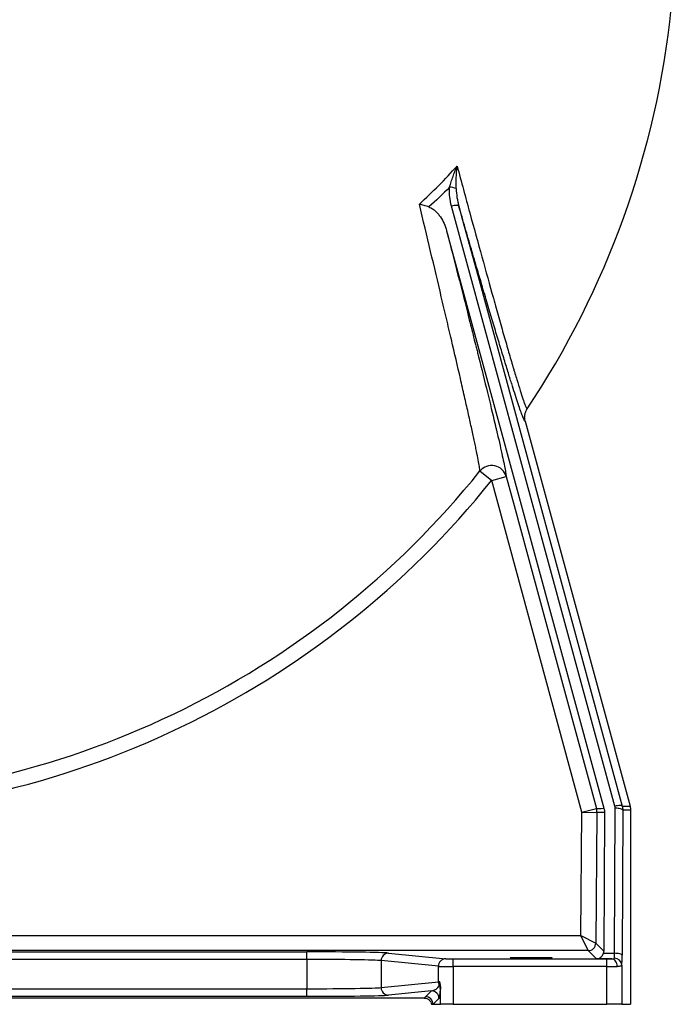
# Model space of a CAD drawing. Header units: millimetres. Extents: x 1178 to 5848, y 850 to 6158.
# Tile 10 of 17: x 4820 to 5684, y 850 to 2155. Entities that reach past the tile are written whole.
import ezdxf

# ---------------------------------------------------------------- set-up
doc = ezdxf.new("R2010")
doc.units = ezdxf.units.MM
doc.header["$LTSCALE"] = 2

msp = doc.modelspace()

# ---------------------------------------------------------------- linework, layer by layer
at = {"color": 7, "linetype": 'Continuous', "lineweight": 25}
for p, q in [((5609, 1112.9), (5392.4, 1908.3)), ((5385.9, 1875.7), (5594.4, 1110.1)), ((5490, 1623.3), (5629.1, 1112.9)), ((5430.1, 1557.2), (5445.6, 1544.7)), ((5445.6, 1544.7), (5464.9, 1549.9)), ((5565.2, 1104.8), (5445.6, 1544.7)), ((5565.2, 1104.8), (5584.5, 1110)), ((5608.4, 918), (5609.3, 1110.2)), ((5563.7, 941.5), (5565.2, 1104.8)), ((5565.2, 1104.8), (5585.2, 1104.6)), ((5585.2, 1104.6), (5583.6, 931.4)), ((5595.1, 1104.7), (5585.2, 1104.6)), ((5595.1, 1104.7), (5594.3, 920.7)), ((5619.3, 1107.6), (5618.4, 915.4)), ((5629.8, 1107.7), (5619.3, 1107.6)), ((5629.8, 1107.7), (5629.8, 850.4)), ((4470.3, 941.5), (5563.7, 941.5)), ((5563.7, 941.5), (5583.6, 931.4)), ((5573.6, 921.5), (5563.7, 941.5)), ((5583.6, 931.4), (5594.3, 920.7)), ((5573.6, 921.5), (4457.3, 921.5)), ((4615.3, 919.8), (5200.5, 919.8)), ((5200.5, 909.8), (5200.5, 919.8)), ((5308.9, 918.2), (5384.8, 910.7)), ((5584.5, 910.6), (5573.6, 921.5)), ((5593.9, 918), (5608.4, 918)), ((5200.5, 909.8), (4615.3, 909.8)), ((5200.5, 909.8), (5200.5, 870.9)), ((5375, 900.7), (5299, 908.2)), ((5299, 908.2), (5299, 872.5)), ((5375, 880), (5375, 900.7)), ((5394.7, 900.5), (5394.7, 910.5)), ((5394.7, 910.5), (5598.2, 910.5)), ((5394.7, 900.5), (5394.7, 850.4)), ((5598.2, 900.5), (5394.7, 900.5)), ((5605.1, 910.6), (5584.5, 910.6)), ((5598.2, 900.5), (5598.2, 910.5)), ((5598.2, 850.4), (5598.2, 900.5)), ((5618.2, 902), (5618.2, 850.4)), ((5299, 872.5), (5375, 880)), ((4615.3, 870.9), (5200.5, 870.9)), ((5200.5, 860.9), (5200.5, 870.9)), ((5365.7, 868.1), (5308.9, 862.5)), ((5357.9, 860.4), (5365.7, 868.1)), ((5377.7, 850.4), (5377.7, 873.9)), ((5356.2, 858.5), (4459.6, 858.5)), ((5200.5, 860.9), (4615.3, 860.9)), ((5366, 850.4), (5367.9, 850.4)), ((5375.7, 858.1), (5367.9, 850.4)), ((5367.9, 850.4), (5377.7, 850.4)), ((5394.7, 850.4), (5377.7, 850.4)), ((5394.7, 850.4), (5598.2, 850.4)), ((5618.2, 850.4), (5598.2, 850.4)), ((5618.2, 850.4), (5629.8, 850.4))]:
    msp.add_line(p, q, dxfattribs=at)
at = {"color": 7, "linetype": 'Continuous', "lineweight": 25, "flags": 128}
for points in [[(5402.1, 1908.4), (5401.7, 1908.7), (5401.1, 1909), (5400.1, 1909.2), (5398.9, 1909.2), (5397.5, 1909.2), (5395.9, 1909), (5394.2, 1908.7), (5392.4, 1908.3)], [(5402.1, 1908.4), (5407.1, 1889.7), (5427.5, 1814.9), (5508.9, 1516), (5618.6, 1113)], [(5464.9, 1549.9), (5475.4, 1511.3), (5517.4, 1356.9), (5584.5, 1110)], [(5584.5, 1110), (5585.2, 1110), (5588, 1110), (5590.8, 1110), (5594.4, 1110.1)], [(5618.6, 1113), (5618.3, 1113.4), (5617.7, 1113.7), (5616.7, 1113.8), (5615.5, 1113.9), (5614.1, 1113.8), (5612.5, 1113.6), (5610.8, 1113.3), (5609, 1112.9)], [(5619.3, 1107.6), (5619.1, 1108.1), (5618.5, 1108.6), (5617.6, 1109.1), (5616.4, 1109.5), (5614.8, 1109.8), (5613.1, 1110), (5611.3, 1110.2), (5609.3, 1110.2)], [(5618.6, 1113), (5619.2, 1113), (5622, 1113), (5624.8, 1113), (5629.1, 1112.9)], [(5618.4, 915.4), (5618.2, 915.9), (5617.6, 916.4), (5616.7, 916.8), (5615.5, 917.2), (5613.9, 917.5), (5612.2, 917.8), (5610.4, 917.9), (5608.4, 918)], [(5612, 900.6), (5611.8, 902.5), (5611.4, 904.4), (5610.8, 906.1), (5609.9, 907.6), (5608.9, 908.8), (5607.7, 909.8), (5606.4, 910.4), (5605.1, 910.6)]]:
    msp.add_lwpolyline(points, dxfattribs=at)
at = {"color": 7, "linetype": 'Continuous', "lineweight": 25}
for centre, radius, start, end in [((4517.9, 2290.4), 1172, 326.2781, 354.1232), ((5388.9, 1908.9), 24.5, 67.0658, 87.8791), ((4517.9, 2290.4), 1170.3, 270, 321.2074), ((5445.6, 1544.5), 20, 15.6899, 140.838), ((4517.9, 2290.4), 1190.2, 270, 321.2074), ((5565.2, 1104.8), 20, 359.4654, 15.2165), ((5573.6, 931.5), 10, 270.0202, 359.4449), ((5309, 908.2), 9.96, 90.6406, 180.2278), ((5384.9, 900.7), 9.96, 90.6406, 180.2278), ((5608.5, 901.6), 9.73, 2.6434, 91.6156), ((5385.1, 880.1), 10.1, 180.1599, 208.739), ((5368.3, 870.3), 9.32, 0.3936, 31.814), ((5309, 872.5), 9.96, 179.7722, 269.3594), ((5365.7, 858.1), 10, 0.0204, 89.9796), ((5357.9, 850.4), 10, 0.0204, 89.9796)]:
    msp.add_arc(centre, radius, start, end, dxfattribs=at)
for centre, major_axis, ratio, start_param, end_param in [((5200.5, 917.9), (110, 0), 0.017455, 0.174533, 1.570796), ((5584.5, 920.6), (3.86, 9.26), 0.975732, 3.545439, 4.837021), ((5584.3, 920.8), (-3.98, 9.24), 0.993208, 4.028512, 4.298089), ((5608.1, 920.6), (0, 10), 0.03491, 3.522959, 4.450628), ((5618.1, 920.6), (0, 20), 0.017455, 3.522959, 4.450628), ((5200.5, 907.9), (100, 0), 0.019201, 0.174533, 1.570796), ((5394.7, 900.7), (20, 0), 0.008728, 3.316126, 4.712389), ((5394.7, 910.7), (10, 0), 0.017455, 3.316126, 4.712389), ((5598.2, 910.7), (10, 0), 0.017455, 4.712389, 5.46935), ((5598.2, 900.7), (20, 0), 0.008728, 4.712389, 5.46935), ((5365.7, 878.1), (11.3, 5.5), 0.760074, 4.356358, 5.418044), ((5394.7, 880), (20, 0), 0.008728, 2.68304, 2.96706), ((5200.5, 872.9), (100, 0), 0.019201, 4.712389, 6.108652), ((5200.5, 862.9), (110, 0), 0.017455, 4.712389, 6.108652), ((5375.7, 878.1), (0.2, 20.1), 0.110233, 3.254052, 4.315738)]:
    msp.add_ellipse(centre, major_axis=major_axis, ratio=ratio, start_param=start_param, end_param=end_param, dxfattribs=at)
msp.add_ellipse((5497.9, 912.1), major_axis=(28, 0), ratio=0.017455, dxfattribs=at)
for points, knots in [([(5349.7, 1910.9), (5358.5, 1918.9), (5367.1, 1927.1), (5383.7, 1944), (5391.8, 1952.6), (5399.7, 1961.4)], [0, 0, 0, 0, 0.5, 0.5, 1, 1, 1, 1]), ([(5389.8, 1933.4), (5390.5, 1935.8), (5391.2, 1938.1), (5392.7, 1942.8), (5393.5, 1945.1), (5395.2, 1949.8), (5396, 1952.1), (5397.4, 1955.6), (5397.8, 1956.8), (5398.8, 1959.1), (5399.2, 1960.3), (5399.7, 1961.4)], [0, 0, 0, 0, 0.25, 0.25, 0.5, 0.5, 0.75, 0.75, 0.875, 0.875, 1, 1, 1, 1]), ([(5398.5, 1931.5), (5398.4, 1934), (5398.4, 1936.5), (5398.5, 1941.5), (5398.6, 1944), (5398.8, 1949), (5399, 1951.5), (5399.2, 1955.2), (5399.3, 1956.4), (5399.5, 1958.3), (5399.5, 1958.9), (5399.6, 1960.2), (5399.7, 1960.8), (5399.7, 1961.4)], [0, 0, 0, 0, 0.25, 0.25, 0.5, 0.5, 0.75, 0.75, 0.875, 0.875, 0.9375, 0.9375, 1, 1, 1, 1]), ([(5399.7, 1961.4), (5405.4, 1940.3), (5411.1, 1919.6), (5422, 1879.4), (5427.4, 1859.9), (5437.8, 1822), (5442.9, 1803.7), (5449.1, 1781.7), (5450.3, 1777.4), (5452.7, 1768.8), (5453.9, 1764.6), (5457.4, 1752.2), (5459.6, 1744.3), (5464, 1729.1), (5466.1, 1721.8), (5470.1, 1708), (5472, 1701.5), (5474.3, 1693.8), (5474.7, 1692.3), (5475.6, 1689.3), (5476, 1687.9), (5477.3, 1683.6), (5478.1, 1680.9), (5480.5, 1673), (5482, 1668.3), (5484.6, 1659.9), (5485.8, 1656.2), (5488, 1649.9), (5488.9, 1647.2), (5489.9, 1644.6), (5490.1, 1644.1), (5490.5, 1643.2), (5490.6, 1642.8), (5491.1, 1641.7), (5491.4, 1641.1), (5492.2, 1639.7), (5492.5, 1639.4), (5492.7, 1639.7)], [0, 0, 0, 0, 0.125, 0.125, 0.25, 0.25, 0.375, 0.375, 0.40625, 0.40625, 0.4375, 0.4375, 0.5, 0.5, 0.5625, 0.5625, 0.625, 0.625, 0.640625, 0.640625, 0.65625, 0.65625, 0.6875, 0.6875, 0.75, 0.75, 0.8125, 0.8125, 0.875, 0.875, 0.890625, 0.890625, 0.90625, 0.90625, 0.9375, 0.9375, 1, 1, 1, 1]), ([(5392.4, 1908.3), (5391.3, 1912.4), (5390.5, 1916.5), (5389.8, 1922.8), (5389.7, 1924.9), (5389.6, 1929.2), (5389.7, 1931.3), (5389.8, 1933.4)], [0, 0, 0, 0, 0.5, 0.5, 0.75, 0.75, 1, 1, 1, 1]), ([(5398.5, 1931.5), (5398.6, 1927.6), (5399, 1923.7), (5399.9, 1917.9), (5400.2, 1916), (5401.1, 1912.2), (5401.5, 1910.2), (5402.1, 1908.4)], [0, 0, 0, 0, 0.5, 0.5, 0.75, 0.75, 1, 1, 1, 1]), ([(5430.1, 1557.2), (5429.9, 1558.6), (5429.7, 1560.6), (5428.9, 1565.5), (5428.4, 1568.4), (5427.1, 1575.3), (5426.3, 1579.2), (5425, 1585.8), (5424.5, 1588.1), (5423.5, 1593), (5422.9, 1595.6), (5421.2, 1603.6), (5420, 1609.3), (5417.3, 1621.4), (5415.9, 1627.9), (5412.8, 1641.5), (5411.2, 1648.7), (5408.7, 1660), (5407.8, 1663.9), (5406, 1671.7), (5405.1, 1675.7), (5400.4, 1696), (5396.4, 1713.3), (5390, 1740.4), (5387.9, 1749.7), (5384.5, 1763.9), (5383.4, 1768.7), (5381.1, 1778.3), (5380, 1783.2), (5374.2, 1807.7), (5369.5, 1827.8), (5359.8, 1868.7), (5354.8, 1889.6), (5349.7, 1910.9)], [0, 0, 0, 0, 0.0625, 0.0625, 0.125, 0.125, 0.1875, 0.1875, 0.21875, 0.21875, 0.25, 0.25, 0.3125, 0.3125, 0.375, 0.375, 0.4375, 0.4375, 0.46875, 0.46875, 0.5, 0.5, 0.625, 0.625, 0.6875, 0.6875, 0.71875, 0.71875, 0.75, 0.75, 0.875, 0.875, 1, 1, 1, 1]), ([(5362.4, 1907.1), (5360.2, 1907.8), (5358.1, 1908.4), (5354.9, 1909.4), (5353.8, 1909.7), (5352.3, 1910.1), (5351.8, 1910.3), (5351, 1910.5), (5350.7, 1910.6), (5350.2, 1910.7), (5350, 1910.8), (5349.7, 1910.9)], [0, 0, 0, 0, 0.5, 0.5, 0.75, 0.75, 0.875, 0.875, 0.9375, 0.9375, 1, 1, 1, 1]), ([(5362.4, 1907.1), (5363.2, 1906.8), (5364, 1906.5), (5365.6, 1905.8), (5366.3, 1905.3), (5367.8, 1904.4), (5368.5, 1903.9), (5369.8, 1902.8), (5370.5, 1902.3), (5372.4, 1900.5), (5373.5, 1899.3), (5375.7, 1896.7), (5376.7, 1895.3), (5379.5, 1891.1), (5381.1, 1888.2), (5383.9, 1882.1), (5385, 1878.9), (5385.9, 1875.7)], [0, 0, 0, 0, 0.0625, 0.0625, 0.125, 0.125, 0.1875, 0.1875, 0.25, 0.25, 0.375, 0.375, 0.5, 0.5, 0.75, 0.75, 1, 1, 1, 1]), ([(5472.1, 1673.1), (5472, 1673.3), (5470.5, 1678), (5467, 1689.2), (5461.6, 1707), (5455.4, 1727.2), (5448.9, 1748.9), (5441.9, 1772.3), (5434.5, 1797.3), (5426.7, 1823.8), (5418.7, 1851.2), (5410.5, 1879.4), (5404.9, 1898.7), (5402.1, 1908.4)], [0, 0, 0, 0, 0.004336, 0.094502, 0.192688, 0.291138, 0.389632, 0.487881, 0.590085, 0.692535, 0.795131, 0.897698, 1, 1, 1, 1]), ([(5385.9, 1875.7), (5391, 1855.6), (5396, 1836), (5405.8, 1797.8), (5410.5, 1779.2), (5417.3, 1752.1), (5419.5, 1743.2), (5422.8, 1730.1), (5423.9, 1725.8), (5425.5, 1719.4), (5426.1, 1717.2), (5427.1, 1713), (5427.6, 1710.8), (5432.4, 1691.9), (5436.3, 1676.1), (5443.5, 1646.7), (5446.8, 1633), (5450.1, 1619), (5450.5, 1617.4), (5451.2, 1614.4), (5451.5, 1612.9), (5452.6, 1608.4), (5453.3, 1605.6), (5455.2, 1597.3), (5456.4, 1592.1), (5459.6, 1577.9), (5461.3, 1569.9), (5463.2, 1560.5), (5463.7, 1557.7), (5464.3, 1554.3), (5464.4, 1553.2), (5464.7, 1551.4), (5464.8, 1550.6), (5464.9, 1549.9)], [0, 0, 0, 0, 0.125, 0.125, 0.25, 0.25, 0.3125, 0.3125, 0.34375, 0.34375, 0.359375, 0.359375, 0.375, 0.375, 0.5, 0.5, 0.625, 0.625, 0.640625, 0.640625, 0.65625, 0.65625, 0.6875, 0.6875, 0.75, 0.75, 0.875, 0.875, 0.9375, 0.9375, 0.96875, 0.96875, 1, 1, 1, 1]), ([(5490, 1623.3), (5489.7, 1624.7), (5489.4, 1626.1), (5489.3, 1628.2), (5489.3, 1629), (5489.4, 1630.4), (5489.5, 1631.1), (5489.8, 1633.2), (5490.2, 1634.6), (5491, 1636.6), (5491.3, 1637.2), (5491.8, 1638.2), (5491.9, 1638.5), (5492.3, 1639.1), (5492.5, 1639.4), (5492.7, 1639.7)], [0, 0, 0, 0, 0.25, 0.25, 0.375, 0.375, 0.5, 0.5, 0.75, 0.75, 0.875, 0.875, 0.9375, 0.9375, 1, 1, 1, 1]), ([(5605.1, 910.6), (5605.5, 910.6), (5605.9, 910.6), (5606.6, 910.6), (5606.9, 910.7), (5607.3, 910.7), (5607.5, 910.7), (5607.7, 910.8), (5607.8, 910.9), (5608.1, 911), (5608.2, 911.1), (5608.2, 911.3)], [0, 0, 0, 0, 0.25, 0.25, 0.5, 0.5, 0.625, 0.625, 0.75, 0.75, 1, 1, 1, 1]), ([(5618.2, 902), (5618.2, 901.7), (5618.1, 901.5), (5617.6, 901.2), (5617.5, 901.2), (5617.1, 901), (5616.8, 901), (5616, 900.8), (5615.4, 900.7), (5614.2, 900.6), (5613.8, 900.6), (5612.9, 900.6), (5612.5, 900.6), (5612, 900.6)], [0, 0, 0, 0, 0.25, 0.25, 0.375, 0.375, 0.5, 0.5, 0.75, 0.75, 0.875, 0.875, 1, 1, 1, 1]), ([(5376.2, 875.2), (5376.3, 875.3), (5376.3, 875.5), (5376.4, 876), (5376.5, 876.4), (5376.6, 877.1), (5376.6, 877.6), (5376.7, 878.5), (5376.7, 878.8), (5376.7, 879.4), (5376.7, 879.7), (5376.7, 880.1)], [0, 0, 0, 0, 0.25, 0.25, 0.5, 0.5, 0.75, 0.75, 0.875, 0.875, 1, 1, 1, 1]), ([(5377.7, 873.9), (5377.7, 875), (5377.6, 876.1), (5377.4, 877.7), (5377.3, 878.2), (5377.1, 878.9), (5377, 879.2), (5376.9, 879.6), (5376.8, 879.9), (5376.7, 880.1)], [0, 0, 0, 0, 0.5, 0.5, 0.75, 0.75, 0.875, 0.875, 1, 1, 1, 1]), ([(5377.7, 873.9), (5377.7, 873), (5377.7, 872.3), (5377.7, 871.4), (5377.7, 871.2), (5377.6, 870.7), (5377.6, 870.5), (5377.6, 870.3)], [0, 0, 0, 0, 0.5, 0.5, 0.75, 0.75, 1, 1, 1, 1]), ([(5356.2, 858.5), (5357.4, 858.5), (5358.5, 858.3), (5360.1, 857.7), (5360.7, 857.5), (5361.7, 856.9), (5362.1, 856.6), (5363, 855.8), (5363.4, 855.4), (5364.2, 854.5), (5364.5, 854.1), (5365.4, 852.6), (5365.8, 851.5), (5366, 850.4)], [0, 0, 0, 0, 0.25, 0.25, 0.375, 0.375, 0.5, 0.5, 0.625, 0.625, 0.75, 0.75, 1, 1, 1, 1])]:
    msp.add_open_spline(points, degree=3, knots=knots, dxfattribs=at)
for points in [[(5389.8, 1933.4), (5380.9, 1924.4), (5371.8, 1915.6), (5362.4, 1907.1)], [(5594.4, 1110.1), (5594.9, 1108.3), (5595.2, 1106.5), (5595.1, 1104.7)], [(5609.3, 1110.2), (5609.3, 1111.1), (5609.2, 1112), (5609, 1112.9)], [(5618.6, 1113), (5619.1, 1111.2), (5619.3, 1109.4), (5619.3, 1107.6)], [(5629.1, 1112.9), (5629.5, 1111.2), (5629.8, 1109.5), (5629.8, 1107.7)], [(5356.2, 858.5), (5356.7, 859.1), (5357.3, 859.7), (5357.9, 860.4)]]:
    msp.add_open_spline(points, degree=3, dxfattribs=at)
at = {"color": 8, "linetype": 'Continuous', "lineweight": 25}
msp.add_open_spline([(5490, 1623.3), (5489.8, 1623.3), (5489.4, 1623.4), (5487.9, 1626.4), (5485.9, 1631.5), (5483.2, 1638.8), (5480, 1648.4), (5476.3, 1659.7), (5473.5, 1668.7), (5472.1, 1673.1)], degree=3, knots=[0, 0, 0, 0, 0.143703, 0.287911, 0.432137, 0.575862, 0.719235, 0.863044, 1, 1, 1, 1], dxfattribs=at)

doc.saveas('drawing.dxf')
